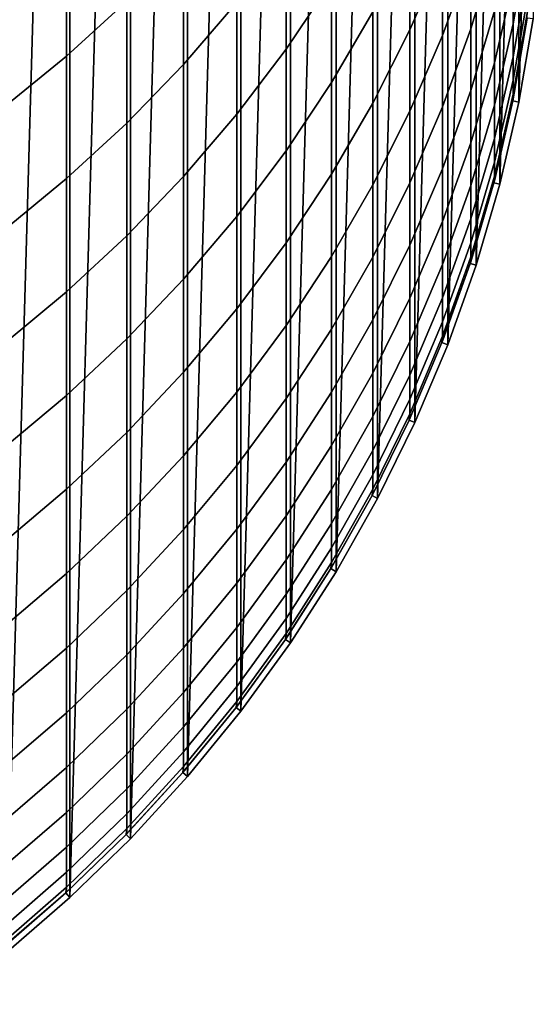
# Model space of a CAD drawing. Header units: metres. Extents: x -28 to 70, y -212 to 27.
# Tile 4 of 220: x 7.71 to 11.88, y -209.71 to -201.71. Entities that reach past the tile are written whole.
import ezdxf

# ---------------------------------------------------------------- set-up
doc = ezdxf.new("R2010")
doc.units = ezdxf.units.M
doc.layers.add('solid_10_261_012_XXX', color=7, linetype='CONTINUOUS')

msp = doc.modelspace()

# ---------------------------------------------------------------- linework, layer by layer
at = {"layer": 'solid_10_261_012_XXX'}
for points in [[(8.114169, -191.15918, 257.299988), (7.596059, -209.289764, 257.299988), (7.053515, -209.70813, 257.299988), (7.596059, -190.710236, 257.299988)], [(8.114169, -191.15918, 257.299988), (8.114169, -208.84082, 257.299988), (7.596059, -209.289764, 257.299988)], [(8.114169, -191.15918, 257.299988), (8.605522, -191.636688, 257.299988), (8.114169, -208.84082, 257.299988)], [(8.605522, -191.636688, 257.299988), (8.605522, -208.363312, 257.299988), (8.114169, -208.84082, 257.299988)], [(8.605522, -191.636688, 257.299988), (9.069013, -192.141693, 257.299988), (8.605522, -208.363312, 257.299988)], [(9.069013, -192.141693, 257.299988), (9.069013, -207.858307, 257.299988), (8.605522, -208.363312, 257.299988)], [(9.069013, -192.141693, 257.299988), (9.502837, -192.672241, 257.299988), (9.069013, -207.858307, 257.299988)], [(9.502837, -192.672241, 257.299988), (9.502837, -207.327759, 257.299988), (9.069013, -207.858307, 257.299988)], [(9.502837, -192.672241, 257.299988), (9.905632, -193.226639, 257.299988), (9.502837, -207.327759, 257.299988)], [(9.905632, -193.226639, 257.299988), (9.905632, -206.773361, 257.299988), (9.502837, -207.327759, 257.299988)], [(9.905632, -193.226639, 257.299988), (10.27624, -193.803314, 257.299988), (9.905632, -206.773361, 257.299988)], [(10.27624, -193.803314, 257.299988), (10.27624, -206.196686, 257.299988), (9.905632, -206.773361, 257.299988)], [(10.27624, -193.803314, 257.299988), (10.613143, -194.399902, 257.299988), (10.27624, -206.196686, 257.299988)], [(10.613143, -194.399902, 257.299988), (10.613143, -205.600098, 257.299988), (10.27624, -206.196686, 257.299988)], [(10.613143, -194.399902, 257.299988), (10.915629, -195.015121, 257.299988), (10.613143, -205.600098, 257.299988)], [(10.915629, -195.015121, 257.299988), (10.915629, -204.984879, 257.299988), (10.613143, -205.600098, 257.299988)], [(10.915629, -195.015121, 257.299988), (11.182329, -195.64621, 257.299988), (10.915629, -204.984879, 257.299988)], [(11.182329, -195.64621, 257.299988), (11.182329, -204.35379, 257.299988), (10.915629, -204.984879, 257.299988)], [(11.182329, -195.64621, 257.299988), (11.412696, -196.291855, 257.299988), (11.182329, -204.35379, 257.299988)], [(11.412696, -196.291855, 257.299988), (11.412696, -203.708145, 257.299988), (11.182329, -204.35379, 257.299988)], [(11.412696, -196.291855, 257.299988), (11.605754, -196.949341, 257.299988), (11.412696, -203.708145, 257.299988)], [(11.605754, -196.949341, 257.299988), (11.605754, -203.050659, 257.299988), (11.412696, -203.708145, 257.299988)], [(11.605754, -196.949341, 257.299988), (11.760985, -197.616898, 257.299988), (11.605754, -203.050659, 257.299988)], [(11.760985, -197.616898, 257.299988), (11.760985, -202.383102, 257.299988), (11.605754, -203.050659, 257.299988)], [(11.760985, -197.616898, 257.299988), (11.877868, -198.292297, 257.299988), (11.760985, -202.383102, 257.299988)], [(11.877868, -198.292297, 257.299988), (11.877868, -201.707703, 257.299988), (11.760985, -202.383102, 257.299988)], [(10.875484, -201.060486, 305.615814), (10.875484, -201.796219, 302.844818), (11.14072, -201.185577, 302.691559), (11.14072, -200.454254, 305.445953)], [(8.086323, -200.937973, 317.903503), (8.086323, -202.009384, 315.131256), (8.575907, -201.562637, 314.965576), (8.575907, -200.495911, 317.725677)], [(9.870549, -201.052063, 311.666718), (9.870549, -201.953079, 308.893677), (10.239358, -201.403778, 308.72345), (10.239358, -200.507614, 311.481537)], [(11.14072, -201.185577, 302.691559), (11.14072, -201.841385, 299.918243), (11.369547, -201.212982, 299.778687), (11.369547, -200.561218, 302.534912)], [(11.369547, -201.212982, 299.778687), (11.369547, -201.78923, 297.005676), (11.561213, -201.145447, 296.881042), (11.561213, -200.572845, 299.636505)], [(9.037462, -201.090393, 314.790436), (9.037462, -202.076721, 312.015167), (9.469481, -201.575668, 311.844788), (9.469481, -200.594177, 314.606415)], [(11.715095, -201.404404, 291.237701), (11.715095, -201.747269, 288.462677), (11.830687, -201.077972, 288.389252), (11.830687, -200.73735, 291.146027)], [(10.239358, -201.403778, 308.72345), (10.239358, -202.224274, 305.941895), (10.574701, -201.651138, 305.781311), (10.574701, -200.835251, 308.547272)], [(7.57031, -201.353348, 318.070587), (7.57031, -202.429169, 315.286926), (8.086323, -202.009384, 315.131256), (8.086323, -200.937973, 317.903503)], [(9.469481, -201.575668, 311.844788), (9.469481, -202.481354, 309.057373), (9.870549, -201.953079, 308.893677), (9.870549, -201.052063, 311.666718)], [(11.561213, -201.642548, 294.110962), (11.561213, -202.063812, 291.328339), (11.715095, -201.404404, 291.237701), (11.715095, -200.985855, 294.00235)], [(8.575907, -201.562637, 314.965576), (8.575907, -202.553574, 312.177338), (9.037462, -202.076721, 312.015167), (9.037462, -201.090393, 314.790436)], [(10.574701, -201.651138, 305.781311), (10.574701, -202.391174, 302.99411), (10.875484, -201.796219, 302.844818), (10.875484, -201.060486, 305.615814)], [(11.715095, -201.747269, 288.462677), (11.715095, -202.014221, 285.679291), (11.830687, -201.343155, 285.624176), (11.830687, -201.077972, 288.389252)], [(10.875484, -201.796219, 302.844818), (10.875484, -202.455994, 300.054749), (11.14072, -201.841385, 299.918243), (11.14072, -201.185577, 302.691559)], [(11.369547, -201.78923, 297.005676), (11.369547, -202.289505, 294.217957), (11.561213, -201.642548, 294.110962), (11.561213, -201.145447, 296.881042)], [(11.14072, -201.841385, 299.918243), (11.14072, -202.421204, 297.128021), (11.369547, -201.78923, 297.005676), (11.369547, -201.212982, 299.778687)], [(11.715095, -202.014221, 285.679291), (11.715095, -202.205032, 282.889679), (11.830687, -201.532715, 282.852905), (11.830687, -201.343155, 285.624176)], [(9.870549, -201.953079, 308.893677), (9.870549, -202.778015, 306.097046), (10.239358, -202.224274, 305.941895), (10.239358, -201.403778, 308.72345)], [(11.561213, -202.063812, 291.328339), (11.561213, -202.40892, 288.535248), (11.715095, -201.747269, 288.462677), (11.715095, -201.404404, 291.237701)], [(8.086323, -202.009384, 315.131256), (8.086323, -203.004669, 312.33078), (8.575907, -202.553574, 312.177338), (8.575907, -201.562637, 314.965576)], [(9.037462, -202.076721, 312.015167), (9.037462, -202.986862, 309.21402), (9.469481, -202.481354, 309.057373), (9.469481, -201.575668, 311.844788)], [(11.715095, -202.205032, 282.889679), (11.715095, -202.31958, 280.095886), (11.830687, -201.6465, 280.077484), (11.830687, -201.532715, 282.852905)], [(10.239358, -202.224274, 305.941895), (10.239358, -202.968475, 303.138977), (10.574701, -202.391174, 302.99411), (10.574701, -201.651138, 305.781311)], [(11.369547, -202.289505, 294.217957), (11.369547, -202.71344, 291.417633), (11.561213, -202.063812, 291.328339), (11.561213, -201.642548, 294.110962)], [(11.715095, -202.31958, 280.095886), (11.715095, -202.357773, 277.299988), (11.828366, -201.700668, 277.299988), (11.830687, -201.6465, 280.077484)], [(11.561213, -202.40892, 288.535248), (11.561213, -202.677597, 285.733795), (11.715095, -202.014221, 285.679291), (11.715095, -201.747269, 288.462677)], [(11.711973, -202.373215, 267.299988), (11.828379, -201.700577, 267.299988), (11.715095, -202.357773, 277.299988), (11.711987, -202.373154, 277.299988)], [(11.877868, -201.707703, 267.299988), (11.828379, -201.700577, 267.299988), (11.711973, -202.373215, 267.299988), (11.760985, -202.383102, 267.299988)], [(11.828379, -201.700577, 267.299988), (11.828366, -201.700668, 277.299988), (11.715095, -202.357773, 277.299988)], [(11.877868, -201.707703, 267.299988), (11.760985, -202.383102, 267.299988), (11.760985, -202.383102, 257.299988), (11.877868, -201.707703, 257.299988)], [(10.574701, -202.391174, 302.99411), (10.574701, -203.054794, 300.187714), (10.875484, -202.455994, 300.054749), (10.875484, -201.796219, 302.844818)], [(10.875484, -202.455994, 300.054749), (10.875484, -203.039307, 297.247681), (11.14072, -202.421204, 297.128021), (11.14072, -201.841385, 299.918243)], [(11.14072, -202.421204, 297.128021), (11.14072, -202.924576, 294.322998), (11.369547, -202.289505, 294.217957), (11.369547, -201.78923, 297.005676)], [(7.57031, -202.429169, 315.286926), (7.57031, -203.428558, 312.474915), (8.086323, -203.004669, 312.33078), (8.086323, -202.009384, 315.131256)], [(9.469481, -202.481354, 309.057373), (9.469481, -203.310562, 306.246246), (9.870549, -202.778015, 306.097046), (9.870549, -201.953079, 308.893677)], [(8.575907, -202.553574, 312.177338), (8.575907, -203.467972, 309.363098), (9.037462, -202.986862, 309.21402), (9.037462, -202.076721, 312.015167)], [(11.369547, -202.71344, 291.417633), (11.369547, -203.060745, 288.606781), (11.561213, -202.40892, 288.535248), (11.561213, -202.063812, 291.328339)], [(11.561213, -202.677597, 285.733795), (11.561213, -202.869659, 282.926025), (11.715095, -202.205032, 282.889679), (11.715095, -202.014221, 285.679291)], [(9.870549, -202.778015, 306.097046), (9.870549, -203.526245, 303.278931), (10.239358, -202.968475, 303.138977), (10.239358, -202.224274, 305.941895)], [(11.561213, -202.869659, 282.926025), (11.561213, -202.98494, 280.114075), (11.715095, -202.31958, 280.095886), (11.715095, -202.205032, 282.889679)], [(11.14072, -202.924576, 294.322998), (11.14072, -203.351166, 291.50528), (11.369547, -202.71344, 291.417633), (11.369547, -202.289505, 294.217957)], [(11.561213, -202.98494, 280.114075), (11.561213, -203.023376, 277.299988), (11.711987, -202.373154, 277.299988), (11.715095, -202.31958, 280.095886)], [(11.711987, -202.373154, 277.299988), (11.715095, -202.357773, 277.299988), (11.715095, -202.31958, 280.095886)], [(10.239358, -202.968475, 303.138977), (10.239358, -203.635849, 300.316772), (10.574701, -203.054794, 300.187714), (10.574701, -202.391174, 302.99411)], [(11.369547, -203.060745, 288.606781), (11.369547, -203.331131, 285.787476), (11.561213, -202.677597, 285.733795), (11.561213, -202.40892, 288.535248)], [(11.557423, -203.037842, 267.299988), (11.711973, -202.373215, 267.299988), (11.711987, -202.373154, 277.299988), (11.561213, -203.023376, 277.299988)], [(11.760985, -202.383102, 267.299988), (11.711973, -202.373215, 267.299988), (11.557423, -203.037842, 267.299988), (11.605754, -203.050659, 267.299988)], [(11.760985, -202.383102, 267.299988), (11.605754, -203.050659, 267.299988), (11.605754, -203.050659, 257.299988), (11.760985, -202.383102, 257.299988)], [(9.037462, -202.986862, 309.21402), (9.037462, -203.82016, 306.389038), (9.469481, -203.310562, 306.246246), (9.469481, -202.481354, 309.057373)], [(10.574701, -203.054794, 300.187714), (10.574701, -203.641525, 297.364258), (10.875484, -203.039307, 297.247681), (10.875484, -202.455994, 300.054749)], [(10.875484, -203.039307, 297.247681), (10.875484, -203.545731, 294.425751), (11.14072, -202.924576, 294.322998), (11.14072, -202.421204, 297.128021)], [(8.086323, -203.004669, 312.33078), (8.086323, -203.923096, 309.50415), (8.575907, -203.467972, 309.363098), (8.575907, -202.553574, 312.177338)], [(11.14072, -203.351166, 291.50528), (11.14072, -203.700607, 288.676971), (11.369547, -203.060745, 288.606781), (11.369547, -202.71344, 291.417633)], [(11.369547, -203.331131, 285.787476), (11.369547, -203.524414, 282.961823), (11.561213, -202.869659, 282.926025), (11.561213, -202.677597, 285.733795)], [(9.469481, -203.310562, 306.246246), (9.469481, -204.062668, 303.413544), (9.870549, -203.526245, 303.278931), (9.870549, -202.778015, 306.097046)], [(11.369547, -203.524414, 282.961823), (11.369547, -203.640427, 280.131989), (11.561213, -202.98494, 280.114075), (11.561213, -202.869659, 282.926025)], [(9.870549, -203.526245, 303.278931), (9.870549, -204.197235, 300.441437), (10.239358, -203.635849, 300.316772), (10.239358, -202.968475, 303.138977)], [(10.875484, -203.545731, 294.425751), (10.875484, -203.974884, 291.591003), (11.14072, -203.351166, 291.50528), (11.14072, -202.924576, 294.322998)], [(7.57031, -203.428558, 312.474915), (7.57031, -204.350754, 309.636658), (8.086323, -203.923096, 309.50415), (8.086323, -203.004669, 312.33078)], [(8.575907, -203.467972, 309.363098), (8.575907, -204.305161, 306.524933), (9.037462, -203.82016, 306.389038), (9.037462, -202.986862, 309.21402)], [(10.574701, -203.641525, 297.364258), (10.574701, -204.150894, 294.525818), (10.875484, -203.545731, 294.425751), (10.875484, -203.039307, 297.247681)], [(11.365115, -203.69278, 267.299988), (11.557423, -203.037842, 267.299988), (11.369547, -203.679123, 277.299988), (11.365126, -203.692749, 277.299988)], [(11.605754, -203.050659, 267.299988), (11.557423, -203.037842, 267.299988), (11.365115, -203.69278, 267.299988), (11.412696, -203.708145, 267.299988)], [(11.369547, -203.640427, 280.131989), (11.369547, -203.679123, 277.299988), (11.557405, -203.037903, 277.299988), (11.561213, -202.98494, 280.114075)], [(11.557423, -203.037842, 267.299988), (11.557405, -203.037903, 277.299988), (11.369547, -203.679123, 277.299988)], [(11.605754, -203.050659, 267.299988), (11.412696, -203.708145, 267.299988), (11.412696, -203.708145, 257.299988), (11.605754, -203.050659, 257.299988)], [(11.557405, -203.037903, 277.299988), (11.561213, -203.023376, 277.299988), (11.561213, -202.98494, 280.114075)], [(11.557423, -203.037842, 267.299988), (11.561213, -203.023376, 277.299988), (11.557405, -203.037903, 277.299988)], [(10.239358, -203.635849, 300.316772), (10.239358, -204.225876, 297.477386), (10.574701, -203.641525, 297.364258), (10.574701, -203.054794, 300.187714)], [(11.14072, -203.700607, 288.676971), (11.14072, -203.972672, 285.840179), (11.369547, -203.331131, 285.787476), (11.369547, -203.060745, 288.606781)], [(9.037462, -203.82016, 306.389038), (9.037462, -204.575989, 303.542358), (9.469481, -204.062668, 303.413544), (9.469481, -203.310562, 306.246246)], [(10.875484, -203.974884, 291.591003), (10.875484, -204.326431, 288.745636), (11.14072, -203.700607, 288.676971), (11.14072, -203.351166, 291.50528)], [(11.14072, -203.972672, 285.840179), (11.14072, -204.16716, 282.996979), (11.369547, -203.524414, 282.961823), (11.369547, -203.331131, 285.787476)], [(8.086323, -203.923096, 309.50415), (8.086323, -204.763977, 306.653503), (8.575907, -204.305161, 306.524933), (8.575907, -203.467972, 309.363098)], [(9.469481, -204.062668, 303.413544), (9.469481, -204.737137, 300.561371), (9.870549, -204.197235, 300.441437), (9.870549, -203.526245, 303.278931)], [(11.14072, -204.16716, 282.996979), (11.14072, -204.283905, 280.149567), (11.369547, -203.640427, 280.131989), (11.369547, -203.524414, 282.961823)], [(10.574701, -204.150894, 294.525818), (10.574701, -204.582565, 291.67453), (10.875484, -203.974884, 291.591003), (10.875484, -203.545731, 294.425751)], [(9.870549, -204.197235, 300.441437), (9.870549, -204.790466, 297.5867), (10.239358, -204.225876, 297.477386), (10.239358, -203.635849, 300.316772)], [(10.239358, -204.225876, 297.477386), (10.239358, -204.738129, 294.622955), (10.574701, -204.150894, 294.525818), (10.574701, -203.641525, 297.364258)], [(11.14072, -204.283905, 280.149567), (11.14072, -204.32283, 277.299988), (11.365126, -203.692749, 277.299988), (11.369547, -203.640427, 280.131989)], [(11.365126, -203.692749, 277.299988), (11.369547, -203.679123, 277.299988), (11.369547, -203.640427, 280.131989)], [(10.875484, -204.326431, 288.745636), (10.875484, -204.600143, 285.891693), (11.14072, -203.972672, 285.840179), (11.14072, -203.700607, 288.676971)], [(11.135792, -204.33551, 267.299988), (11.365115, -203.69278, 267.299988), (11.365126, -203.692749, 277.299988), (11.14072, -204.32283, 277.299988)], [(11.412696, -203.708145, 267.299988), (11.365115, -203.69278, 267.299988), (11.135792, -204.33551, 267.299988), (11.182329, -204.35379, 267.299988)], [(11.412696, -203.708145, 267.299988), (11.182329, -204.35379, 267.299988), (11.182329, -204.35379, 257.299988), (11.412696, -203.708145, 257.299988)], [(8.575907, -204.305161, 306.524933), (8.575907, -205.064514, 303.664948), (9.037462, -204.575989, 303.542358), (9.037462, -203.82016, 306.389038)], [(7.57031, -204.350754, 309.636658), (7.57031, -205.195084, 306.774292), (8.086323, -204.763977, 306.653503), (8.086323, -203.923096, 309.50415)], [(10.574701, -204.582565, 291.67453), (10.574701, -204.936172, 288.812531), (10.875484, -204.326431, 288.745636), (10.875484, -203.974884, 291.591003)], [(10.875484, -204.600143, 285.891693), (10.875484, -204.795807, 283.031372), (11.14072, -204.16716, 282.996979), (11.14072, -203.972672, 285.840179)], [(9.037462, -204.575989, 303.542358), (9.037462, -205.253769, 300.676086), (9.469481, -204.737137, 300.561371), (9.469481, -204.062668, 303.413544)], [(10.239358, -204.738129, 294.622955), (10.239358, -205.172226, 291.755585), (10.574701, -204.582565, 291.67453), (10.574701, -204.150894, 294.525818)], [(10.875484, -204.795807, 283.031372), (10.875484, -204.913254, 280.166748), (11.14072, -204.283905, 280.149567), (11.14072, -204.16716, 282.996979)], [(9.469481, -204.737137, 300.561371), (9.469481, -205.333435, 297.691803), (9.870549, -204.790466, 297.5867), (9.870549, -204.197235, 300.441437)], [(9.870549, -204.790466, 297.5867), (9.870549, -205.305481, 294.716797), (10.239358, -204.738129, 294.622955), (10.239358, -204.225876, 297.477386)], [(8.086323, -204.763977, 306.653503), (8.086323, -205.526672, 303.780914), (8.575907, -205.064514, 303.664948), (8.575907, -204.305161, 306.524933)], [(10.574701, -204.936172, 288.812531), (10.574701, -205.211487, 285.941925), (10.875484, -204.600143, 285.891693), (10.875484, -204.326431, 288.745636)], [(10.875484, -204.913254, 280.166748), (10.875484, -204.952408, 277.299988), (11.135776, -204.335556, 277.299988), (11.14072, -204.283905, 280.149567)], [(11.135776, -204.335556, 277.299988), (11.14072, -204.32283, 277.299988), (11.14072, -204.283905, 280.149567)], [(11.135792, -204.33551, 267.299988), (11.14072, -204.32283, 277.299988), (11.135776, -204.335556, 277.299988)], [(10.870101, -204.964203, 267.299988), (11.135792, -204.33551, 267.299988), (10.875484, -204.952408, 277.299988), (10.870102, -204.964203, 277.299988)], [(11.182329, -204.35379, 267.299988), (11.135792, -204.33551, 267.299988), (10.870101, -204.964203, 267.299988), (10.915629, -204.984879, 267.299988)], [(11.135792, -204.33551, 267.299988), (11.135776, -204.335556, 277.299988), (10.875484, -204.952408, 277.299988)], [(11.182329, -204.35379, 267.299988), (10.915629, -204.984879, 267.299988), (10.915629, -204.984879, 257.299988), (11.182329, -204.35379, 257.299988)], [(8.575907, -205.064514, 303.664948), (8.575907, -205.745468, 300.785309), (9.037462, -205.253769, 300.676086), (9.037462, -204.575989, 303.542358)], [(10.239358, -205.172226, 291.755585), (10.239358, -205.527832, 288.877441), (10.574701, -204.936172, 288.812531), (10.574701, -204.582565, 291.67453)], [(10.574701, -205.211487, 285.941925), (10.574701, -205.408279, 283.06488), (10.875484, -204.795807, 283.031372), (10.875484, -204.600143, 285.891693)], [(7.57031, -205.195084, 306.774292), (7.57031, -205.960922, 303.889893), (8.086323, -205.526672, 303.780914), (8.086323, -204.763977, 306.653503)], [(9.037462, -205.253769, 300.676086), (9.037462, -205.853012, 297.792389), (9.469481, -205.333435, 297.691803), (9.469481, -204.737137, 300.561371)], [(9.469481, -205.333435, 297.691803), (9.469481, -205.851135, 294.807037), (9.870549, -205.305481, 294.716797), (9.870549, -204.790466, 297.5867)], [(9.870549, -205.305481, 294.716797), (9.870549, -205.741928, 291.833893), (10.239358, -205.172226, 291.755585), (10.239358, -204.738129, 294.622955)], [(10.574701, -205.408279, 283.06488), (10.574701, -205.526413, 280.183502), (10.875484, -204.913254, 280.166748), (10.875484, -204.795807, 283.031372)], [(10.239358, -205.527832, 288.877441), (10.239358, -205.804688, 285.990631), (10.574701, -205.211487, 285.941925), (10.574701, -204.936172, 288.812531)], [(10.568983, -205.57666, 267.299988), (10.870101, -204.964203, 267.299988), (10.574701, -205.565811, 277.299988), (10.568974, -205.576675, 277.299988)], [(10.915629, -204.984879, 267.299988), (10.870101, -204.964203, 267.299988), (10.568983, -205.57666, 267.299988), (10.613143, -205.600098, 267.299988)], [(10.574701, -205.526413, 280.183502), (10.574701, -205.565811, 277.299988), (10.870102, -204.964203, 277.299988), (10.875484, -204.913254, 280.166748)], [(10.870101, -204.964203, 267.299988), (10.870102, -204.964203, 277.299988), (10.574701, -205.565811, 277.299988)], [(10.870102, -204.964203, 277.299988), (10.875484, -204.952408, 277.299988), (10.875484, -204.913254, 280.166748)], [(10.915629, -204.984879, 267.299988), (10.613143, -205.600098, 267.299988), (10.613143, -205.600098, 257.299988), (10.915629, -204.984879, 257.299988)], [(8.086323, -205.526672, 303.780914), (8.086323, -206.210617, 300.888611), (8.575907, -205.745468, 300.785309), (8.575907, -205.064514, 303.664948)], [(9.870549, -205.741928, 291.833893), (9.870549, -206.099472, 288.940155), (10.239358, -205.527832, 288.877441), (10.239358, -205.172226, 291.755585)], [(8.575907, -205.745468, 300.785309), (8.575907, -206.347504, 297.888123), (9.037462, -205.853012, 297.792389), (9.037462, -205.253769, 300.676086)], [(10.239358, -205.804688, 285.990631), (10.239358, -206.002594, 283.097382), (10.574701, -205.408279, 283.06488), (10.574701, -205.211487, 285.941925)], [(9.037462, -205.853012, 297.792389), (9.037462, -206.37326, 294.893402), (9.469481, -205.851135, 294.807037), (9.469481, -205.333435, 297.691803)], [(9.469481, -205.851135, 294.807037), (9.469481, -206.289841, 291.90921), (9.870549, -205.741928, 291.833893), (9.870549, -205.305481, 294.716797)], [(10.239358, -206.002594, 283.097382), (10.239358, -206.121399, 280.199768), (10.574701, -205.526413, 280.183502), (10.574701, -205.408279, 283.06488)], [(7.57031, -205.960922, 303.889893), (7.57031, -206.64769, 300.985687), (8.086323, -206.210617, 300.888611), (8.086323, -205.526672, 303.780914)], [(9.870549, -206.099472, 288.940155), (9.870549, -206.377823, 286.03772), (10.239358, -205.804688, 285.990631), (10.239358, -205.527832, 288.877441)], [(10.239358, -206.121399, 280.199768), (10.239358, -206.161011, 277.299988), (10.568974, -205.576675, 277.299988), (10.574701, -205.526413, 280.183502)], [(10.568974, -205.576675, 277.299988), (10.574701, -205.565811, 277.299988), (10.574701, -205.526413, 280.183502)], [(10.233381, -206.170929, 267.299988), (10.568983, -205.57666, 267.299988), (10.239358, -206.161011, 277.299988), (10.233371, -206.170944, 277.299988)], [(10.613143, -205.600098, 267.299988), (10.568983, -205.57666, 267.299988), (10.233381, -206.170929, 267.299988), (10.27624, -206.196686, 267.299988)], [(10.568983, -205.57666, 267.299988), (10.568974, -205.576675, 277.299988), (10.239358, -206.161011, 277.299988)], [(10.613143, -205.600098, 267.299988), (10.27624, -206.196686, 267.299988), (10.27624, -206.196686, 257.299988), (10.613143, -205.600098, 257.299988)], [(8.086323, -206.210617, 300.888611), (8.086323, -206.815308, 297.978699), (8.575907, -206.347504, 297.888123), (8.575907, -205.745468, 300.785309)], [(9.469481, -206.289841, 291.90921), (9.469481, -206.649216, 289.000458), (9.870549, -206.099472, 288.940155), (9.870549, -205.741928, 291.833893)], [(9.870549, -206.377823, 286.03772), (9.870549, -206.576813, 283.128784), (10.239358, -206.002594, 283.097382), (10.239358, -205.804688, 285.990631)], [(8.575907, -206.347504, 297.888123), (8.575907, -206.870193, 294.975586), (9.037462, -206.37326, 294.893402), (9.037462, -205.853012, 297.792389)], [(9.037462, -206.37326, 294.893402), (9.037462, -206.814133, 291.981262), (9.469481, -206.289841, 291.90921), (9.469481, -205.851135, 294.807037)], [(9.870549, -206.576813, 283.128784), (9.870549, -206.696259, 280.215485), (10.239358, -206.121399, 280.199768), (10.239358, -206.002594, 283.097382)], [(9.469481, -206.649216, 289.000458), (9.469481, -206.929031, 286.083008), (9.870549, -206.377823, 286.03772), (9.870549, -206.099472, 288.940155)], [(9.870549, -206.696259, 280.215485), (9.870549, -206.736084, 277.299988), (10.233371, -206.170944, 277.299988), (10.239358, -206.121399, 280.199768)], [(10.233371, -206.170944, 277.299988), (10.239358, -206.161011, 277.299988), (10.239358, -206.121399, 280.199768)], [(7.57031, -206.64769, 300.985687), (7.57031, -207.254868, 298.063782), (8.086323, -206.815308, 297.978699), (8.086323, -206.210617, 300.888611)], [(9.864388, -206.745102, 267.299988), (10.233381, -206.170929, 267.299988), (9.870549, -206.736084, 277.299988), (9.864389, -206.745102, 277.299988)], [(10.27624, -206.196686, 267.299988), (10.233381, -206.170929, 267.299988), (9.864388, -206.745102, 267.299988), (9.905632, -206.773361, 267.299988)], [(10.233381, -206.170929, 267.299988), (10.233371, -206.170944, 277.299988), (9.870549, -206.736084, 277.299988)], [(10.27624, -206.196686, 267.299988), (9.905632, -206.773361, 267.299988), (9.905632, -206.773361, 257.299988), (10.27624, -206.196686, 257.299988)], [(9.037462, -206.814133, 291.981262), (9.037462, -207.175293, 289.058167), (9.469481, -206.649216, 289.000458), (9.469481, -206.289841, 291.90921)], [(8.086323, -206.815308, 297.978699), (8.086323, -207.340286, 295.053345), (8.575907, -206.870193, 294.975586), (8.575907, -206.347504, 297.888123)], [(8.575907, -206.870193, 294.975586), (8.575907, -207.313126, 292.049835), (9.037462, -206.814133, 291.981262), (9.037462, -206.37326, 294.893402)], [(9.469481, -206.929031, 286.083008), (9.469481, -207.129028, 283.158966), (9.870549, -206.576813, 283.128784), (9.870549, -206.377823, 286.03772)], [(9.469481, -207.129028, 283.158966), (9.469481, -207.2491, 280.230591), (9.870549, -206.696259, 280.215485), (9.870549, -206.576813, 283.128784)], [(9.037462, -207.175293, 289.058167), (9.037462, -207.456482, 286.126312), (9.469481, -206.929031, 286.083008), (9.469481, -206.649216, 289.000458)], [(9.469481, -207.2491, 280.230591), (9.469481, -207.289139, 277.299988), (9.864389, -206.745102, 277.299988), (9.870549, -206.696259, 280.215485)], [(9.864389, -206.745102, 277.299988), (9.870549, -206.736084, 277.299988), (9.870549, -206.696259, 280.215485)], [(9.46325, -207.297211, 267.299988), (9.864388, -206.745102, 267.299988), (9.469481, -207.289139, 277.299988), (9.463232, -207.297241, 277.299988)], [(9.905632, -206.773361, 267.299988), (9.864388, -206.745102, 267.299988), (9.46325, -207.297211, 267.299988), (9.502837, -207.327759, 267.299988)], [(9.864388, -206.745102, 267.299988), (9.864389, -206.745102, 277.299988), (9.469481, -207.289139, 277.299988)], [(9.905632, -206.773361, 267.299988), (9.502837, -207.327759, 267.299988), (9.502837, -207.327759, 257.299988), (9.905632, -206.773361, 257.299988)], [(7.57031, -207.254868, 298.063782), (7.57031, -207.781998, 295.126404), (8.086323, -207.340286, 295.053345), (8.086323, -206.815308, 297.978699)], [(8.086323, -207.340286, 295.053345), (8.086323, -207.785156, 292.114716), (8.575907, -207.313126, 292.049835), (8.575907, -206.870193, 294.975586)], [(8.575907, -207.313126, 292.049835), (8.575907, -207.675964, 289.113098), (9.037462, -207.175293, 289.058167), (9.037462, -206.814133, 291.981262)], [(9.037462, -207.456482, 286.126312), (9.037462, -207.657471, 283.187866), (9.469481, -207.129028, 283.158966), (9.469481, -206.929031, 286.083008)], [(8.575907, -207.675964, 289.113098), (8.575907, -207.958466, 286.167542), (9.037462, -207.456482, 286.126312), (9.037462, -207.175293, 289.058167)], [(9.037462, -207.657471, 283.187866), (9.037462, -207.778137, 280.245026), (9.469481, -207.2491, 280.230591), (9.469481, -207.129028, 283.158966)], [(9.037462, -207.778137, 280.245026), (9.037462, -207.818359, 277.299988), (9.463232, -207.297241, 277.299988), (9.469481, -207.2491, 280.230591)], [(9.463232, -207.297241, 277.299988), (9.469481, -207.289139, 277.299988), (9.469481, -207.2491, 280.230591)], [(7.57031, -207.781998, 295.126404), (7.57031, -208.228714, 292.17569), (8.086323, -207.785156, 292.114716), (8.086323, -207.340286, 295.053345)], [(8.086323, -207.785156, 292.114716), (8.086323, -208.149612, 289.16507), (8.575907, -207.675964, 289.113098), (8.575907, -207.313126, 292.049835)], [(9.031193, -207.825607, 267.299988), (9.46325, -207.297211, 267.299988), (9.037462, -207.818359, 277.299988), (9.031207, -207.825592, 277.299988)], [(9.502837, -207.327759, 267.299988), (9.46325, -207.297211, 267.299988), (9.031193, -207.825607, 267.299988), (9.069013, -207.858307, 267.299988)], [(9.46325, -207.297211, 267.299988), (9.463232, -207.297241, 277.299988), (9.037462, -207.818359, 277.299988)], [(9.502837, -207.327759, 267.299988), (9.069013, -207.858307, 267.299988), (9.069013, -207.858307, 257.299988), (9.502837, -207.327759, 257.299988)], [(8.575907, -207.958466, 286.167542), (8.575907, -208.1604, 283.215393), (9.037462, -207.657471, 283.187866), (9.037462, -207.456482, 286.126312)], [(8.086323, -208.149612, 289.16507), (8.086323, -208.43335, 286.206573), (8.575907, -207.958466, 286.167542), (8.575907, -207.675964, 289.113098)], [(8.575907, -208.1604, 283.215393), (8.575907, -208.281616, 280.258789), (9.037462, -207.778137, 280.245026), (9.037462, -207.657471, 283.187866)], [(7.57031, -208.228714, 292.17569), (7.57031, -208.59465, 289.213898), (8.086323, -208.149612, 289.16507), (8.086323, -207.785156, 292.114716)], [(8.569748, -208.328384, 267.299988), (9.031193, -207.825607, 267.299988), (9.031207, -207.825592, 277.299988), (8.575907, -208.322037, 277.299988)], [(9.069013, -207.858307, 267.299988), (9.031193, -207.825607, 267.299988), (8.569748, -208.328384, 267.299988), (8.605522, -208.363312, 267.299988)], [(8.575907, -208.281616, 280.258789), (8.575907, -208.322037, 277.299988), (9.031207, -207.825592, 277.299988), (9.037462, -207.778137, 280.245026)], [(9.031207, -207.825592, 277.299988), (9.037462, -207.818359, 277.299988), (9.037462, -207.778137, 280.245026)], [(9.069013, -207.858307, 267.299988), (8.605522, -208.363312, 267.299988), (8.605522, -208.363312, 257.299988), (9.069013, -207.858307, 257.299988)], [(8.086323, -208.43335, 286.206573), (8.086323, -208.636169, 283.241394), (8.575907, -208.1604, 283.215393), (8.575907, -207.958466, 286.167542)], [(7.57031, -208.59465, 289.213898), (7.57031, -208.879562, 286.243225), (8.086323, -208.43335, 286.206573), (8.086323, -208.149612, 289.16507)], [(8.086323, -208.636169, 283.241394), (8.086323, -208.757919, 280.27182), (8.575907, -208.281616, 280.258789), (8.575907, -208.1604, 283.215393)], [(8.086323, -208.757919, 280.27182), (8.086323, -208.798523, 277.299988), (8.569725, -208.3284, 277.299988), (8.575907, -208.281616, 280.258789)], [(8.569725, -208.3284, 277.299988), (8.575907, -208.322037, 277.299988), (8.575907, -208.281616, 280.258789)], [(8.569748, -208.328384, 267.299988), (8.575907, -208.322037, 277.299988), (8.569725, -208.3284, 277.299988)], [(8.080259, -208.804092, 267.299988), (8.569748, -208.328384, 267.299988), (8.086323, -208.798523, 277.299988), (8.08029, -208.804062, 277.299988)], [(8.605522, -208.363312, 267.299988), (8.569748, -208.328384, 267.299988), (8.080259, -208.804092, 267.299988), (8.114169, -208.84082, 267.299988)], [(8.569748, -208.328384, 267.299988), (8.569725, -208.3284, 277.299988), (8.086323, -208.798523, 277.299988)], [(8.605522, -208.363312, 267.299988), (8.114169, -208.84082, 267.299988), (8.114169, -208.84082, 257.299988), (8.605522, -208.363312, 257.299988)], [(7.57031, -208.879562, 286.243225), (7.57031, -209.083221, 283.265839), (8.086323, -208.636169, 283.241394), (8.086323, -208.43335, 286.206573)], [(7.57031, -209.083221, 283.265839), (7.57031, -209.205475, 280.284027), (8.086323, -208.757919, 280.27182), (8.086323, -208.636169, 283.241394)], [(7.564531, -209.250961, 267.299988), (8.080259, -208.804092, 267.299988), (8.08029, -208.804062, 277.299988), (7.57031, -209.246231, 277.299988)], [(8.114169, -208.84082, 267.299988), (8.080259, -208.804092, 267.299988), (7.564531, -209.250961, 267.299988), (7.596059, -209.289764, 267.299988)], [(7.57031, -209.205475, 280.284027), (7.57031, -209.246231, 277.299988), (8.08029, -208.804062, 277.299988), (8.086323, -208.757919, 280.27182)], [(8.08029, -208.804062, 277.299988), (8.086323, -208.798523, 277.299988), (8.086323, -208.757919, 280.27182)], [(8.114169, -208.84082, 267.299988), (7.596059, -209.289764, 267.299988), (7.596059, -209.289764, 257.299988), (8.114169, -208.84082, 257.299988)]]:
    msp.add_3dface(points, dxfattribs=at)

doc.saveas('drawing.dxf')
